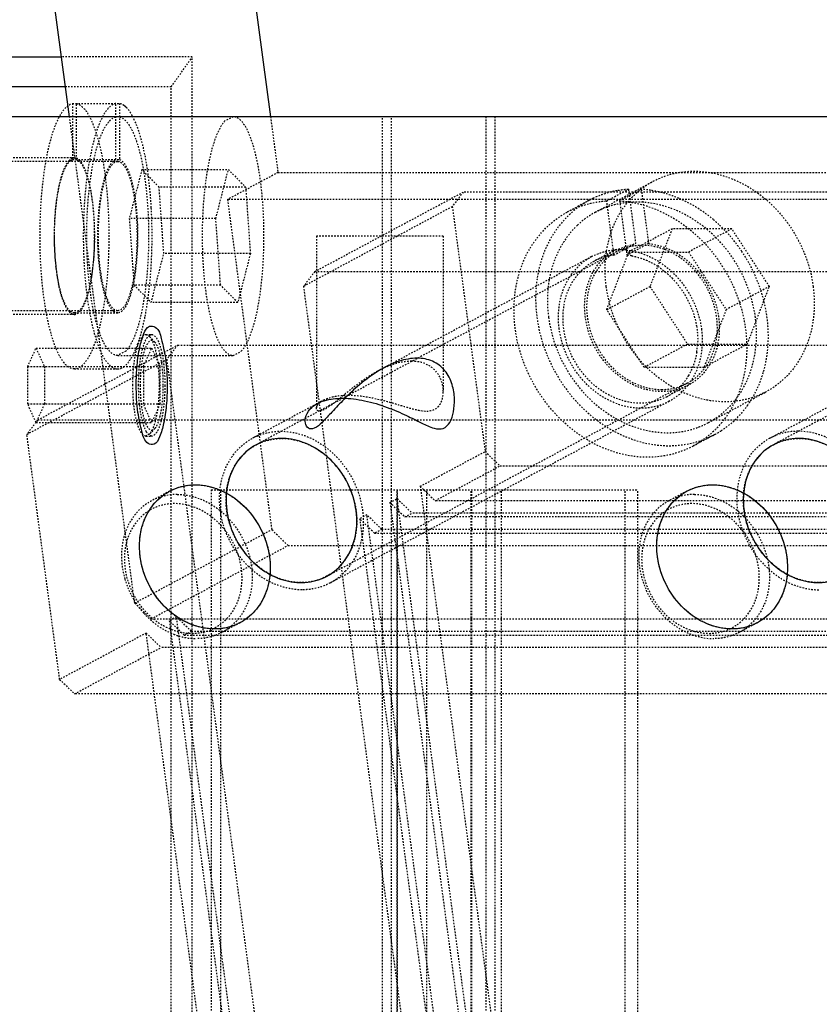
# Model space of a CAD drawing. Header units: millimetres. Extents: x -24622 to 2314, y -1603 to 2287.
# Tile 15 of 236: x -2947 to -2894, y 835 to 901. Entities that reach past the tile are written whole.
import ezdxf

# ---------------------------------------------------------------- set-up
doc = ezdxf.new("R2010")
doc.units = ezdxf.units.MM
doc.linetypes.add('HIDDEN', pattern=[0.2, 0.1, -0.1])
doc.layers.add('DEFAULT_2', color=8, linetype='HIDDEN')

msp = doc.modelspace()

# ---------------------------------------------------------------- linework, layer by layer
at = {"color": 7, "linetype": 'Continuous'}
for p, q in [((-2943.996, 894.337), (-2945.068, 902.336)), ((-2931.609, 902.336), (-2930.537, 894.337)), ((-2986.484, 898.337), (-2944.532, 898.337)), ((-2944.264, 896.337), (-2959.404, 896.337)), ((-2860.808, 894.337), (-3108.484, 894.337))]:
    msp.add_line(p, q, dxfattribs=at)
for points, start_tangent, end_tangent in [([(-2939.526, 876.337), (-2939.464, 877.7), (-2939.288, 878.889), (-2939.01, 879.798), (-2938.649, 880.29), (-2938.249, 880.226), (-2937.848, 879.473), (-2937.57, 878.162), (-2937.456, 876.337)], (0, 1), (0, -1)), ([(-2920.715, 878.153), (-2921.912, 877.95), (-2923.264, 877.321), (-2924.567, 876.379), (-2925.606, 875.411), (-2926.421, 874.545), (-2927.085, 873.85), (-2927.618, 873.456), (-2928.001, 873.464), (-2928.2, 873.802), (-2928.152, 874.307), (-2927.774, 874.855), (-2926.936, 875.308), (-2925.715, 875.473)], (-0.999961, 0.008871), (0.999869, 0.016174)), ([(-2925.715, 875.473), (-2924.238, 875.306), (-2922.712, 874.856), (-2921.433, 874.311), (-2920.404, 873.807), (-2919.584, 873.467), (-2918.967, 873.454), (-2918.536, 873.852), (-2918.287, 874.556), (-2918.216, 875.425), (-2918.37, 876.381), (-2918.856, 877.317), (-2919.683, 877.949), (-2920.715, 878.153)], (0.999834, -0.018214), (-0.999955, -0.009524)), ([(-2937.456, 876.337), (-2937.517, 874.974), (-2937.694, 873.785), (-2937.972, 872.877), (-2938.332, 872.384), (-2938.733, 872.448), (-2939.133, 873.201), (-2939.412, 874.512), (-2939.526, 876.337)], (0, -1), (0, 1)), ([(-2924.805, 867.946), (-2925.203, 869.404), (-2925.992, 870.759), (-2927.039, 871.798), (-2928.405, 872.537), (-2929.858, 872.775), (-2931.307, 872.448), (-2932.61, 871.418), (-2933.36, 869.888), (-2933.466, 867.946)], (-0.132788, 0.991144), (0.132788, -0.991144)), ([(-2890.164, 867.946), (-2890.562, 869.404), (-2891.351, 870.759), (-2892.398, 871.798), (-2893.764, 872.537), (-2895.217, 872.775), (-2896.666, 872.448), (-2897.969, 871.418), (-2898.719, 869.888), (-2898.824, 867.946)], (-0.132788, 0.991144), (0.132788, -0.991144)), ([(-2939.261, 864.84), (-2939.254, 866.298), (-2938.828, 867.653), (-2938.059, 868.692), (-2936.891, 869.431), (-2935.503, 869.669), (-2933.966, 869.342), (-2932.387, 868.313), (-2931.226, 866.782), (-2930.601, 864.84)], (-0.132788, 0.991144), (0.132788, -0.991144)), ([(-2904.62, 864.84), (-2904.613, 866.298), (-2904.187, 867.653), (-2903.418, 868.692), (-2902.25, 869.431), (-2900.862, 869.669), (-2899.325, 869.342), (-2897.746, 868.313), (-2896.585, 866.782), (-2895.96, 864.84)], (-0.132788, 0.991144), (0.132788, -0.991144)), ([(-2933.466, 867.946), (-2933.068, 866.488), (-2932.278, 865.133), (-2931.231, 864.094), (-2929.866, 863.355), (-2928.413, 863.117), (-2926.964, 863.444), (-2925.661, 864.474), (-2924.91, 866.004), (-2924.805, 867.946)], (0.132788, -0.991144), (-0.132788, 0.991144)), ([(-2898.824, 867.946), (-2898.427, 866.488), (-2897.637, 865.133), (-2896.59, 864.094), (-2895.225, 863.355), (-2893.772, 863.117), (-2892.323, 863.444), (-2891.02, 864.474), (-2890.269, 866.004), (-2890.164, 867.946)], (0.132788, -0.991144), (-0.132788, 0.991144)), ([(-2930.601, 864.84), (-2930.608, 863.382), (-2931.034, 862.027), (-2931.803, 860.988), (-2932.971, 860.25), (-2934.359, 860.011), (-2935.896, 860.338), (-2937.475, 861.368), (-2938.636, 862.899), (-2939.261, 864.84)], (0.132788, -0.991144), (-0.132788, 0.991144)), ([(-2895.96, 864.84), (-2895.966, 863.382), (-2896.393, 862.027), (-2897.162, 860.988), (-2898.33, 860.25), (-2899.718, 860.011), (-2901.255, 860.338), (-2902.834, 861.368), (-2903.995, 862.899), (-2904.62, 864.84)], (0.132788, -0.991144), (-0.132788, 0.991144))]:
    msp.add_spline(points, degree=3, dxfattribs=dict(at, start_tangent=start_tangent, end_tangent=end_tangent))
at = {"layer": 'DEFAULT_2', "color": 8, "linetype": 'HIDDEN'}
for p, q in [((-2935.773, 898.337), (-2944.532, 898.337)), ((-2937.187, 896.337), (-2935.773, 898.337)), ((-2935.773, 756.337), (-2935.773, 898.337)), ((-2937.187, 896.337), (-2944.264, 896.337)), ((-2937.187, 756.337), (-2937.187, 896.337)), ((-2943.797, 895.223), (-2940.64, 895.223)), ((-2943.797, 895.223), (-2943.797, 891.463)), ((-2943.538, 891.463), (-2943.538, 895.223)), ((-2940.899, 891.463), (-2940.899, 895.223)), ((-2940.64, 895.223), (-2940.64, 891.463)), ((-2939.63, 861.747), (-2943.996, 894.337)), ((-2940.769, 894.337), (-2940.899, 894.321)), ((-2940.64, 894.321), (-2940.769, 894.337)), ((-2933.041, 894.337), (-2933.588, 894.054)), ((-2930.537, 894.337), (-2930.036, 890.596)), ((-2923.043, 736.337), (-2923.043, 894.337)), ((-2922.443, 736.337), (-2922.443, 894.337)), ((-2916.114, 894.337), (-2916.114, 736.337)), ((-2915.514, 894.337), (-2915.514, 736.337)), ((-2940.769, 891.337), (-2971.679, 891.337)), ((-2943.667, 891.587), (-2967.815, 891.587)), ((-2943.797, 891.563), (-2943.667, 891.587)), ((-2943.797, 891.463), (-2940.64, 891.463)), ((-2943.667, 891.587), (-2943.538, 891.563)), ((-2939.153, 890.792), (-2939.994, 887.51)), ((-2939.153, 890.792), (-2933.357, 890.792)), ((-2937.997, 889.619), (-2939.153, 890.792)), ((-2934.198, 887.51), (-2933.357, 890.792)), ((-2933.357, 890.792), (-2932.201, 889.619)), ((-2930.036, 890.596), (-2933.417, 888.785)), ((-2930.036, 890.596), (-2865.084, 890.596)), ((-2908.766, 887.938), (-2904.902, 890.009)), ((-2932.201, 889.619), (-2937.997, 889.619)), ((-2937.681, 885.164), (-2937.997, 889.619)), ((-2932.201, 889.619), (-2931.886, 885.164)), ((-2908.019, 888.694), (-2906.57, 889.47)), ((-2905.704, 889.47), (-2907.153, 888.694)), ((-2906.57, 889.47), (-2906.084, 885.838)), ((-2905.704, 889.47), (-2905.218, 885.838)), ((-2868.465, 888.785), (-2933.417, 888.785)), ((-2933.417, 888.785), (-2930.454, 866.665)), ((-2927.574, 883.955), (-2917.625, 889.287)), ((-2917.625, 889.287), (-2918.361, 888.321)), ((-2863.065, 889.287), (-2917.625, 889.287)), ((-2909.191, 888.732), (-2910.64, 887.955)), ((-2907.532, 885.062), (-2908.019, 888.694)), ((-2907.153, 888.694), (-2906.666, 885.062)), ((-2928.31, 882.989), (-2918.361, 888.321)), ((-2918.361, 888.321), (-2916.161, 871.9)), ((-2934.198, 887.51), (-2939.994, 887.51)), ((-2939.994, 887.51), (-2939.679, 883.055)), ((-2933.883, 883.055), (-2934.198, 887.51)), ((-2903.641, 886.821), (-2906.539, 885.268)), ((-2903.641, 886.821), (-2905.124, 882.958)), ((-2899.641, 886.821), (-2903.641, 886.821)), ((-2899.641, 886.821), (-2902.539, 885.268)), ((-2897.124, 882.958), (-2899.641, 886.821)), ((-2927.465, 886.336), (-2927.465, 874.782)), ((-2918.966, 886.336), (-2927.463, 886.336)), ((-2918.965, 886.336), (-2918.965, 875.93)), ((-2907.42, 885.426), (-2908.869, 884.65)), ((-2907.532, 885.062), (-2906.084, 885.838)), ((-2907.422, 885.425), (-2906.084, 885.838)), ((-2905.218, 885.838), (-2906.666, 885.062)), ((-2938.522, 881.882), (-2937.681, 885.164)), ((-2931.886, 885.164), (-2937.681, 885.164)), ((-2931.886, 885.164), (-2932.727, 881.882)), ((-2907.349, 885.294), (-2931.497, 872.353)), ((-2909.034, 884.958), (-2923.374, 877.273)), ((-2908.021, 881.405), (-2906.539, 885.268)), ((-2906.539, 885.268), (-2902.539, 885.268)), ((-2902.539, 885.268), (-2900.021, 881.405)), ((-2872.708, 885.294), (-2896.856, 872.353)), ((-2927.574, 883.955), (-2928.31, 882.989)), ((-2927.574, 883.955), (-2873.014, 883.955)), ((-2933.883, 883.055), (-2939.679, 883.055)), ((-2939.679, 883.055), (-2938.522, 881.882)), ((-2932.727, 881.882), (-2933.883, 883.055)), ((-2914.593, 780.601), (-2928.31, 882.989)), ((-2908.021, 881.405), (-2905.124, 882.958)), ((-2905.124, 882.958), (-2902.606, 879.094)), ((-2897.124, 882.958), (-2900.021, 881.405)), ((-2898.606, 879.094), (-2897.124, 882.958)), ((-2932.727, 881.882), (-2938.522, 881.882)), ((-2940.769, 881.337), (-2971.679, 881.337)), ((-2943.667, 881.087), (-2967.815, 881.087)), ((-2943.667, 881.187), (-2940.769, 881.187)), ((-2905.504, 877.541), (-2908.021, 881.405)), ((-2900.021, 881.405), (-2901.504, 877.541)), ((-2938.877, 879.737), (-2938.491, 879.737)), ((-2938.877, 879.737), (-2938.641, 879.613)), ((-2938.283, 879.227), (-2938.641, 879.613)), ((-2946.798, 877.587), (-2946.238, 878.837)), ((-2946.238, 878.837), (-2938.491, 878.837)), ((-2946.238, 878.837), (-2945.677, 877.587)), ((-2946.12, 874.016), (-2936.75, 879.038)), ((-2939.051, 877.587), (-2938.491, 878.837)), ((-2938.491, 878.837), (-2937.93, 877.587)), ((-2936.75, 879.038), (-2937.487, 878.072)), ((-2936.75, 879.038), (-2882.191, 879.038)), ((-2902.606, 879.094), (-2905.504, 877.541)), ((-2902.606, 879.094), (-2898.606, 879.094)), ((-2898.606, 879.094), (-2901.504, 877.541)), ((-2940.224, 878.62), (-2940.771, 878.337)), ((-2940.769, 878.337), (-2933.042, 878.337)), ((-2933.043, 878.337), (-2932.496, 878.62)), ((-2946.856, 873.051), (-2937.487, 878.072)), ((-2946.798, 877.587), (-2937.93, 877.587)), ((-2946.798, 875.087), (-2946.798, 877.587)), ((-2945.677, 877.587), (-2945.677, 875.087)), ((-2939.051, 877.587), (-2939.051, 875.087)), ((-2937.93, 875.087), (-2937.93, 877.587)), ((-2937.487, 878.072), (-2923.769, 775.684)), ((-2901.504, 877.541), (-2905.504, 877.541)), ((-2943.667, 877.437), (-2940.769, 877.437)), ((-2902.625, 876.48), (-2926.774, 863.539)), ((-2902.555, 876.348), (-2904.004, 875.571)), ((-2901.208, 873.836), (-2897.345, 875.906)), ((-2946.798, 875.087), (-2937.93, 875.087)), ((-2946.238, 873.837), (-2946.798, 875.087)), ((-2945.677, 875.087), (-2946.238, 873.837)), ((-2938.491, 873.837), (-2939.051, 875.087)), ((-2937.93, 875.087), (-2938.491, 873.837)), ((-2926.936, 875.365), (-2931.733, 872.794)), ((-2903.838, 875.263), (-2926.537, 863.098)), ((-2897.092, 872.794), (-2892.295, 875.365)), ((-2946.12, 874.016), (-2946.856, 873.051)), ((-2946.238, 873.837), (-2938.491, 873.837)), ((-2946.12, 874.016), (-2891.56, 874.016)), ((-2944.656, 856.63), (-2946.856, 873.051)), ((-2938.641, 873.061), (-2938.877, 872.937)), ((-2938.877, 872.937), (-2938.491, 872.937)), ((-2938.283, 873.447), (-2938.641, 873.061)), ((-2900.783, 873.042), (-2902.232, 872.266)), ((-2920.508, 869.571), (-2916.161, 871.9)), ((-2916.161, 871.9), (-2915.166, 870.934)), ((-2919.513, 868.605), (-2915.166, 870.934)), ((-2915.166, 870.934), (-2860.606, 870.934)), ((-2920.508, 869.571), (-2919.513, 868.605)), ((-2920.508, 869.571), (-2911.191, 800.024)), ((-2937.293, 869.247), (-2938.5, 868.6)), ((-2934.503, 869.337), (-2905.933, 869.337)), ((-2934.503, 869.337), (-2934.503, 755.337)), ((-2933.866, 736.337), (-2933.866, 869.337)), ((-2922.058, 736.337), (-2922.058, 869.337)), ((-2922.043, 869.337), (-2922.043, 736.337)), ((-2920.058, 736.337), (-2920.058, 869.337)), ((-2917.094, 736.337), (-2917.094, 869.337)), ((-2917.058, 736.337), (-2917.058, 869.337)), ((-2915.058, 736.337), (-2915.058, 869.337)), ((-2906.79, 755.337), (-2906.79, 869.337)), ((-2905.933, 736.337), (-2905.933, 869.337)), ((-2902.652, 869.247), (-2903.859, 868.6)), ((-2922.537, 868.484), (-2922.054, 868.743)), ((-2922.537, 868.484), (-2921.541, 867.518)), ((-2922.537, 868.484), (-2913.219, 798.937)), ((-2922.054, 868.743), (-2921.058, 867.777)), ((-2912.736, 799.196), (-2922.054, 868.743)), ((-2864.953, 868.605), (-2919.513, 868.605)), ((-2924.082, 867.656), (-2924.565, 867.397)), ((-2923.087, 866.69), (-2924.082, 867.656)), ((-2914.765, 798.109), (-2924.082, 867.656)), ((-2921.541, 867.518), (-2921.058, 867.777)), ((-2866.499, 867.777), (-2921.058, 867.777)), ((-2923.57, 866.431), (-2924.565, 867.397)), ((-2924.565, 867.397), (-2915.248, 797.85)), ((-2866.982, 867.518), (-2921.541, 867.518)), ((-2939.63, 861.747), (-2930.454, 866.665)), ((-2929.359, 865.603), (-2930.454, 866.665)), ((-2923.087, 866.69), (-2923.57, 866.431)), ((-2923.57, 866.431), (-2869.01, 866.431)), ((-2923.087, 866.69), (-2868.527, 866.69)), ((-2938.535, 860.685), (-2929.359, 865.603)), ((-2929.359, 865.603), (-2866.312, 865.603)), ((-2939.63, 861.747), (-2938.535, 860.685)), ((-2938.535, 860.685), (-2875.488, 860.685)), ((-2936.832, 860.823), (-2937.315, 860.564)), ((-2936.32, 859.598), (-2937.315, 860.564)), ((-2937.315, 860.564), (-2927.998, 791.017)), ((-2935.837, 859.857), (-2936.832, 860.823)), ((-2927.515, 791.276), (-2936.832, 860.823)), ((-2932.569, 860.433), (-2933.777, 859.786)), ((-2897.928, 860.433), (-2899.136, 859.786)), ((-2938.861, 859.736), (-2944.656, 856.63)), ((-2938.861, 859.736), (-2937.865, 858.77)), ((-2929.543, 790.189), (-2938.861, 859.736)), ((-2935.837, 859.857), (-2936.32, 859.598)), ((-2935.837, 859.857), (-2881.277, 859.857)), ((-2936.32, 859.598), (-2881.76, 859.598)), ((-2943.661, 855.664), (-2937.865, 858.77)), ((-2883.306, 858.77), (-2937.865, 858.77)), ((-2944.656, 856.63), (-2943.661, 855.664)), ((-2889.101, 855.664), (-2943.661, 855.664))]:
    msp.add_line(p, q, dxfattribs=at)
for centre, radius, start, end in [((-2941.041, 894.129), 1.182, 49.31776, 53.53134), ((-2941.192, 893.954), 1.413, 44.69096, 49.29603), ((-2906.155, 882.894), 6.589, 93.61598, 100.27616), ((-2906.154, 882.292), 7.192, 81.31791, 86.4119), ((-2906.262, 883.266), 6.201, 118.15036, 119.56286), ((-2906.271, 883.283), 6.182, 115.36047, 118.15077), ((-2906.02, 882.393), 6.222, 86.0091, 93.9909), ((-2906.077, 882.935), 5.68, 118.22887, 133.40592), ((-2907.207, 879.912), 9.836, 47.01406, 49.87352), ((-2907.149, 881.232), 4.191, 89.98344, 95.87301), ((-2907.149, 881.097), 4.327, 86.48372, 89.99167), ((-2907.154, 881.003), 4.42, 84.26117, 86.48821), ((-2907.144, 881.417), 3.664, 105.85193, 118.12659), ((-2907.121, 881.338), 3.747, 96.29827, 105.8506), ((-2907.118, 880.865), 4.221, 79.47671, 83.85782), ((-2907.8, 879.382), 10.635, 18.34207, 33.89301), ((-2907.419, 879.971), 5.17, 56.99667, 63.05363), ((-2906.997, 879.358), 5.07, 350.94055, 356.85049), ((-2905.72, 878.771), 3.631, 298.2464, 311.33775), ((-2904.177, 878.963), 6.856, 324.40867, 327.54583), ((-2903.858, 878.778), 5.608, 290.85618, 298.17128), ((-2929.926, 869.422), 3.826, 113.22177, 118.14707), ((-2903.725, 878.536), 6.232, 296.9151, 298.20498), ((-2903.714, 878.516), 6.209, 298.20391, 302.69197), ((-2928.548, 866.692), 4.129, 317.02056, 324.93113), ((-2928.388, 866.54), 3.908, 298.21932, 313.29645), ((-2928.438, 866.594), 3.981, 313.29257, 316.97876), ((-2934.57, 865.032), 5.961, 196.32706, 210.86387), ((-2934.608, 865.009), 5.917, 210.85228, 213.07902), ((-2934.636, 864.99), 5.882, 213.07746, 221.91881), ((-2934.814, 864.828), 5.642, 221.89458, 230.17833), ((-2935.383, 863.887), 4.535, 248.95731, 253.4808)]:
    msp.add_arc(centre, radius, start, end, dxfattribs=at)
for points, start_tangent, end_tangent in [([(-2943.667, 877.437), (-2944.534, 878.091), (-2944.927, 878.885), (-2945.273, 879.956), (-2945.56, 881.263), (-2945.776, 882.759), (-2945.97, 886.087), (-2945.825, 889.452), (-2945.363, 892.359), (-2945.033, 893.504), (-2944.652, 894.382), (-2944.235, 894.962), (-2943.797, 895.223)], (-1, 0), (0.977174, 0.212443)), ([(-2943.538, 895.223), (-2943.1, 894.962), (-2942.682, 894.382), (-2942.301, 893.504), (-2941.971, 892.359), (-2941.509, 889.452), (-2941.365, 886.087), (-2941.558, 882.759), (-2941.775, 881.263), (-2942.061, 879.956), (-2942.408, 878.885), (-2942.801, 878.091), (-2943.667, 877.437)], (0.977174, -0.212443), (-1, 0)), ([(-2940.899, 895.223), (-2941.337, 894.962), (-2941.755, 894.382), (-2942.135, 893.504), (-2942.465, 892.359), (-2942.927, 889.452), (-2943.072, 886.087), (-2942.879, 882.759), (-2942.662, 881.263), (-2942.375, 879.956), (-2942.029, 878.885), (-2941.636, 878.091), (-2940.769, 877.437)], (-0.977174, -0.212443), (1, -0.000001)), ([(-2940.338, 895.079), (-2940.413, 895.13), (-2940.64, 895.223)], (-0.804768, 0.59359), (-0.977174, 0.212443)), ([(-2939.793, 894.399), (-2939.889, 894.562), (-2940.187, 894.948)], (-0.484132, 0.874995), (-0.704211, 0.70999)), ([(-2940.771, 878.337), (-2941.499, 878.85), (-2941.833, 879.474), (-2942.134, 880.319), (-2942.39, 881.358), (-2942.594, 882.556), (-2942.822, 885.276), (-2942.787, 888.132), (-2942.495, 890.758), (-2941.983, 892.82), (-2941.663, 893.553), (-2941.315, 894.054)], (-1, 0.000767), (0.68757, 0.726118)), ([(-2941.315, 894.054), (-2941.213, 894.152), (-2940.899, 894.321)], (0.68757, 0.726118), (0.971955, 0.235169)), ([(-2940.64, 894.321), (-2940.281, 894.111), (-2939.936, 893.661), (-2939.618, 892.985), (-2939.335, 892.105), (-2938.908, 889.843), (-2938.71, 887.153), (-2938.763, 884.363), (-2939.062, 881.814), (-2939.569, 879.818), (-2939.883, 879.108), (-2940.224, 878.62)], (0.971955, -0.235169), (-0.68757, -0.726118)), ([(-2938.95, 891.797), (-2939.332, 893.291), (-2939.793, 894.399)], (-0.197231, 0.980357), (-0.484132, 0.874995)), ([(-2933.588, 894.054), (-2933.936, 893.553), (-2934.255, 892.82), (-2934.768, 890.758), (-2935.06, 888.131), (-2935.094, 885.276), (-2934.867, 882.556), (-2934.662, 881.357), (-2934.406, 880.319), (-2934.106, 879.474), (-2933.771, 878.85), (-2933.043, 878.337)], (-0.68757, -0.726118), (1, -0.000583)), ([(-2932.496, 878.62), (-2932.148, 879.121), (-2931.829, 879.854), (-2931.316, 881.916), (-2931.024, 884.543), (-2930.99, 887.398), (-2931.217, 890.118), (-2931.422, 891.317), (-2931.678, 892.355), (-2931.978, 893.2), (-2932.313, 893.824), (-2933.041, 894.337)], (0.68757, 0.726118), (-1, 0.000583)), ([(-2944.037, 891.389), (-2944.434, 890.672), (-2944.751, 889.504), (-2944.955, 888.008), (-2945.026, 886.337)], (-0.675686, -0.73719), (0, -1)), ([(-2943.953, 881.307), (-2944.374, 881.97), (-2944.712, 883.139), (-2944.929, 884.68), (-2945, 886.413), (-2944.916, 888.137), (-2944.687, 889.652), (-2944.34, 890.782), (-2944.134, 891.16), (-2943.914, 891.397)], (-0.762016, 0.647558), (0.806729, 0.590921)), ([(-2943.797, 891.563), (-2943.857, 891.535), (-2944.037, 891.389)], (-0.937968, -0.346722), (-0.675686, -0.73719)), ([(-2943.914, 891.397), (-2943.797, 891.463)], (0.806729, 0.590921), (0.935744, 0.352679)), ([(-2942.308, 886.337), (-2942.4, 888.23), (-2942.662, 889.868), (-2943.059, 891.031), (-2943.292, 891.383), (-2943.538, 891.563)], (0, 1), (-0.937968, 0.346722)), ([(-2943.538, 891.463), (-2943.42, 891.397)], (0.935744, -0.352679), (0.806752, -0.59089)), ([(-2943.42, 891.397), (-2943.333, 891.322), (-2943.082, 890.964)], (0.806752, -0.59089), (0.46835, -0.883543)), ([(-2941.452, 881.913), (-2941.761, 882.897), (-2941.981, 884.194), (-2942.082, 887.235), (-2941.953, 888.703), (-2941.717, 889.958), (-2941.396, 890.884), (-2941.017, 891.397)], (-0.398502, 0.917168), (0.806916, 0.590666)), ([(-2942.018, 885.019), (-2942.04, 887.294), (-2941.95, 888.385), (-2941.798, 889.369), (-2941.593, 890.195), (-2941.344, 890.818), (-2940.77, 891.337)], (-0.070567, 0.997507), (0.999999, 0.001353)), ([(-2941.017, 891.397), (-2940.899, 891.463)], (0.806916, 0.590666), (0.935744, 0.352679)), ([(-2940.77, 891.337), (-2940.356, 891.074), (-2940.162, 890.752), (-2939.985, 890.312), (-2939.696, 889.131), (-2939.521, 887.655)], (0.999999, 0.001353), (0.070567, -0.997507)), ([(-2940.64, 891.463), (-2940.392, 891.276), (-2940.156, 890.91), (-2939.761, 889.704), (-2939.509, 888.015), (-2939.438, 886.087), (-2939.557, 884.194), (-2939.85, 882.608), (-2940.049, 882.004), (-2940.274, 881.556), (-2940.769, 881.187)], (0.935744, -0.352679), (-1, 0)), ([(-2938.519, 888.243), (-2938.588, 889.196), (-2938.95, 891.797)], (-0.056652, 0.998394), (-0.197231, 0.980357)), ([(-2943.082, 890.964), (-2942.644, 889.636), (-2942.384, 887.732), (-2942.349, 885.585), (-2942.543, 883.569)], (0.46835, -0.883543), (-0.162658, -0.986683)), ([(-2904.9, 890.01), (-2903.33, 890.571), (-2901.623, 890.662), (-2898.225, 889.443), (-2895.531, 886.649), (-2894.195, 882.958)], (0.881526, 0.472135), (0.132788, -0.991144)), ([(-2908.052, 882.958), (-2907.501, 887.159), (-2906.418, 888.825), (-2904.9, 890.01)], (-0.132788, 0.991144), (0.881526, 0.472135)), ([(-2907.33, 889.378), (-2908.919, 888.869)], (-0.983925, -0.178585), (-0.90364, -0.428294)), ([(-2903.195, 888.869), (-2903.658, 889.048), (-2905.069, 889.402)], (-0.921823, 0.387611), (-0.988605, 0.150533)), ([(-2910.637, 887.957), (-2908.706, 888.614), (-2908.019, 888.694)], (0.881704, 0.471804), (0.998003, 0.063165)), ([(-2907.153, 888.694), (-2904.578, 888.065), (-2902.206, 886.562), (-2900.299, 884.351), (-2899.067, 881.674), (-2898.643, 878.825), (-2899.075, 876.118), (-2900.316, 873.849), (-2902.229, 872.268)], (0.998069, -0.062116), (-0.88126, -0.472632)), ([(-2900.868, 887.433), (-2901.418, 887.863), (-2903.195, 888.869)], (-0.7647, 0.644387), (-0.921823, 0.387611)), ([(-2938.935, 880.957), (-2938.52, 884.424), (-2938.519, 888.243)], (0.192672, 0.981263), (-0.056652, 0.998394)), ([(-2909.322, 888.66), (-2911.449, 886.693), (-2912.617, 883.863), (-2912.651, 880.592), (-2911.546, 877.364), (-2909.466, 874.659), (-2906.721, 872.881), (-2903.718, 872.291), (-2900.904, 872.98)], (-0.869817, -0.493374), (0.891677, 0.452673)), ([(-2906.454, 888.599), (-2907.059, 888.525), (-2908.763, 887.94)], (-0.997524, -0.070331), (-0.881654, -0.471897)), ([(-2898.059, 880.887), (-2898.927, 883.732), (-2900.646, 886.177), (-2902.975, 887.88), (-2905.587, 888.599)], (-0.132788, 0.991144), (-0.997614, 0.069034)), ([(-2939.521, 887.655), (-2939.499, 885.381), (-2939.589, 884.289), (-2939.741, 883.305), (-2939.946, 882.479), (-2940.195, 881.857), (-2940.769, 881.337)], (0.070567, -0.997507), (-0.999999, -0.001353)), ([(-2902.229, 872.268), (-2905.06, 871.518), (-2908.101, 872.076), (-2910.889, 873.859), (-2912.998, 876.594), (-2914.107, 879.864), (-2914.048, 883.173), (-2912.829, 886.014), (-2910.637, 887.957)], (-0.88126, -0.472632), (0.881704, 0.471804)), ([(-2909.98, 887.062), (-2911.649, 884.338), (-2911.915, 880.887)], (-0.726554, -0.687109), (0.132788, -0.991144)), ([(-2898.972, 885.312), (-2899.318, 885.796), (-2900.501, 887.107)], (-0.557948, 0.829876), (-0.731596, 0.681738)), ([(-2945.026, 886.337), (-2944.955, 884.659), (-2944.748, 883.156), (-2944.428, 881.988), (-2944.029, 881.276)], (0, -1), (0.683773, -0.729695)), ([(-2943.667, 881.087), (-2943.147, 881.487), (-2942.912, 881.972), (-2942.706, 882.625), (-2942.537, 883.42), (-2942.412, 884.328), (-2942.308, 886.337)], (1, 0), (0, 1)), ([(-2902.552, 876.349), (-2904.19, 875.915), (-2905.949, 876.237), (-2907.562, 877.268), (-2908.783, 878.849), (-2909.426, 880.741), (-2909.393, 882.654), (-2908.69, 884.299), (-2907.422, 885.425)], (-0.881249, -0.472652), (0.881449, 0.47228)), ([(-2909.033, 884.959), (-2907.578, 885.401)], (0.881627, 0.471946), (0.994714, 0.10268)), ([(-2905.634, 885.717), (-2906.084, 885.69), (-2907.346, 885.296)], (-1, 0), (-0.881774, -0.471671)), ([(-2906.712, 885.401), (-2904.955, 884.869), (-2903.398, 883.692), (-2901.673, 880.111)], (0.994993, -0.099944), (0.132788, -0.991144)), ([(-2902.628, 876.478), (-2901.533, 877.389), (-2900.834, 878.7), (-2900.61, 880.262), (-2900.888, 881.895), (-2902.767, 884.642), (-2904.153, 885.44), (-2905.634, 885.717)], (0.881774, 0.471671), (-1, 0)), ([(-2905.218, 885.838), (-2903.756, 885.419), (-2902.424, 884.517), (-2900.694, 881.691), (-2900.479, 880.068), (-2900.743, 878.532), (-2901.46, 877.247), (-2902.552, 876.349)], (0.994299, -0.106626), (-0.881249, -0.472652)), ([(-2940.769, 881.337), (-2941.183, 881.6), (-2941.377, 881.922), (-2941.554, 882.362), (-2941.843, 883.543), (-2942.018, 885.019)], (-0.999999, -0.001353), (-0.070567, 0.997507)), ([(-2911.199, 880.111), (-2910.821, 882.999), (-2910.076, 884.144), (-2909.033, 884.959)], (-0.132788, 0.991144), (0.881627, 0.471946)), ([(-2907.346, 885.296), (-2908.441, 884.385), (-2909.141, 883.074), (-2909.365, 881.512), (-2909.087, 879.879), (-2907.208, 877.132), (-2905.822, 876.334), (-2904.34, 876.057)], (-0.881774, -0.471671), (1, 0)), ([(-2906.347, 885.015), (-2906.025, 884.943), (-2905.076, 884.58)], (0.983243, -0.182297), (0.891716, -0.452595)), ([(-2904.001, 875.573), (-2905.639, 875.138), (-2907.398, 875.461), (-2909.011, 876.491), (-2910.232, 878.073), (-2910.875, 879.964), (-2910.842, 881.878), (-2910.138, 883.523), (-2908.871, 884.648)], (-0.881251, -0.472649), (0.881472, 0.472237)), ([(-2904.603, 884.307), (-2903.655, 883.53)], (0.838942, -0.544221), (0.700671, -0.713484)), ([(-2942.543, 883.569), (-2942.904, 882.115), (-2943.132, 881.62), (-2943.381, 881.307)], (-0.162658, -0.986683), (-0.762072, -0.647493)), ([(-2903.655, 883.53), (-2902.007, 880.316)], (0.700671, -0.713484), (0.168575, -0.985689)), ([(-2897.347, 875.905), (-2898.917, 875.344), (-2900.624, 875.253), (-2904.022, 876.472), (-2906.716, 879.266), (-2908.052, 882.958)], (-0.881526, -0.472135), (-0.132788, 0.991144)), ([(-2894.195, 882.958), (-2894.746, 878.756), (-2895.829, 877.09), (-2897.347, 875.905)], (0.132788, -0.991144), (-0.881526, -0.472135)), ([(-2897.509, 877.273), (-2897.2, 879.952), (-2897.705, 882.728)], (0.270863, 0.962618), (-0.31384, 0.949476)), ([(-2941.055, 881.307), (-2941.159, 881.412), (-2941.452, 881.913)], (-0.762056, 0.647511), (-0.398502, 0.917168)), ([(-2944.029, 881.276), (-2943.94, 881.194), (-2943.667, 881.087)], (0.683773, -0.729695), (1, 0)), ([(-2943.667, 881.187), (-2943.739, 881.195), (-2943.953, 881.307)], (-1, -0.000001), (-0.762016, 0.647558)), ([(-2943.381, 881.307), (-2943.452, 881.255), (-2943.667, 881.187)], (-0.762072, -0.647493), (-1, -0.000001)), ([(-2940.769, 881.187), (-2940.841, 881.195), (-2941.055, 881.307)], (-1, 0), (-0.762056, 0.647511)), ([(-2939.098, 880.214), (-2939.055, 880.393), (-2938.935, 880.957)], (0.238273, 0.971198), (0.192672, 0.981263)), ([(-2911.915, 880.887), (-2910.69, 877.378), (-2908.222, 874.635), (-2905.049, 873.255), (-2903.412, 873.183), (-2901.862, 873.538)], (0.132788, -0.991144), (0.934514, 0.355927)), ([(-2901.211, 873.835), (-2899.693, 875.019), (-2898.61, 876.685), (-2898.059, 880.887)], (0.881527, 0.472133), (-0.132788, 0.991144)), ([(-2939.438, 879.074), (-2939.348, 879.335), (-2939.098, 880.214)], (0.343166, 0.939275), (0.238273, 0.971198)), ([(-2903.836, 875.264), (-2904.915, 874.877), (-2906.089, 874.813), (-2908.426, 875.65), (-2910.28, 877.572), (-2911.199, 880.111)], (-0.881234, -0.472679), (-0.132788, 0.991144)), ([(-2901.673, 880.111), (-2902.051, 877.224), (-2902.794, 876.079), (-2903.836, 875.264)], (0.132788, -0.991144), (-0.881234, -0.472679)), ([(-2902.007, 880.316), (-2901.935, 879.08)], (0.168575, -0.985689), (-0.055494, -0.998459)), ([(-2939.757, 876.337), (-2939.69, 877.638), (-2939.499, 878.741), (-2939.366, 879.164), (-2939.214, 879.478), (-2938.877, 879.737)], (0, 1), (1, 0)), ([(-2939.114, 878.737), (-2939.05, 878.962), (-2938.828, 879.477)], (0.249866, 0.96828), (0.529005, 0.848619)), ([(-2938.828, 879.477), (-2938.775, 879.555), (-2938.609, 879.706)], (0.529005, 0.848619), (0.885855, 0.463962)), ([(-2938.641, 879.613), (-2938.383, 879.15), (-2938.177, 878.394), (-2938.043, 877.422), (-2937.997, 876.337)], (0.681847, -0.731494), (0, -1)), ([(-2938.609, 879.706), (-2938.491, 879.737)], (0.885855, 0.463962), (1, -0.000013)), ([(-2938.491, 879.737), (-2938.154, 879.478), (-2938.002, 879.164), (-2937.869, 878.741), (-2937.678, 877.638), (-2937.611, 876.337)], (1, -0.000013), (0, -1)), ([(-2939.691, 878.473), (-2939.626, 878.611), (-2939.438, 879.074)], (0.43887, 0.898551), (0.343166, 0.939275)), ([(-2938.282, 879.227), (-2938.458, 879.334), (-2938.548, 879.329), (-2938.636, 879.284), (-2938.886, 878.919), (-2939.089, 878.249), (-2939.221, 877.353), (-2939.267, 876.337)], (-0.680667, 0.732593), (0, -1)), ([(-2937.93, 878.412), (-2938.092, 878.911), (-2938.282, 879.227)], (-0.240691, 0.970602), (-0.680667, 0.732593)), ([(-2940.769, 877.437), (-2940.539, 877.482), (-2939.872, 878.14)], (1, -0.000001), (0.522234, 0.852802)), ([(-2939.872, 878.14), (-2939.826, 878.218), (-2939.691, 878.473)], (0.522234, 0.852802), (0.43887, 0.898551)), ([(-2939.3, 877.676), (-2939.263, 877.966), (-2939.114, 878.737)], (0.110151, 0.993915), (0.249866, 0.96828)), ([(-2937.714, 876.337), (-2937.729, 876.905), (-2937.93, 878.412)], (0, 1), (-0.240691, 0.970602)), ([(-2901.991, 878.56), (-2902.076, 878.144), (-2902.538, 877.001)], (-0.158073, -0.987427), (-0.504267, -0.863548)), ([(-2939.371, 876.337), (-2939.366, 876.679), (-2939.3, 877.676)], (0, 1), (0.110151, 0.993915)), ([(-2921.09, 877.952), (-2921.647, 877.903), (-2923.364, 877.279)], (-1, 0), (-0.881069, -0.472987)), ([(-2918.964, 875.913), (-2919.46, 877.277), (-2920.127, 877.764), (-2921.09, 877.952)], (0.002643, 0.999997), (-1, 0)), ([(-2923.364, 877.279), (-2924.85, 876.304), (-2925.506, 875.784), (-2925.814, 875.532), (-2926.108, 875.292), (-2926.646, 874.885), (-2927.086, 874.65), (-2927.251, 874.611), (-2927.37, 874.627), (-2927.441, 874.688), (-2927.465, 874.78)], (-0.881069, -0.472987), (-0.006803, 0.999977)), ([(-2902.538, 877.001), (-2902.707, 876.736), (-2903.322, 876.045)], (-0.504267, -0.863548), (-0.750795, -0.660536)), ([(-2898.391, 875.284), (-2898.121, 875.747), (-2897.509, 877.273)], (0.53673, 0.843754), (0.270863, 0.962618)), ([(-2938.877, 872.937), (-2939.214, 873.196), (-2939.366, 873.51), (-2939.499, 873.933), (-2939.69, 875.036), (-2939.757, 876.337)], (-1, 0), (0, 1)), ([(-2939.308, 875.072), (-2939.335, 875.379), (-2939.371, 876.337)], (-0.102994, 0.994682), (0, 1)), ([(-2939.267, 876.337), (-2939.247, 875.653), (-2939.221, 875.321), (-2939.186, 875.003), (-2939.028, 874.172), (-2938.807, 873.597), (-2938.68, 873.428), (-2938.548, 873.345), (-2938.414, 873.352), (-2938.282, 873.448)], (0, -1), (0.680668, 0.732592)), ([(-2937.997, 876.337), (-2938.043, 875.252), (-2938.177, 874.28), (-2938.383, 873.524), (-2938.641, 873.061)], (0, -1), (-0.681847, -0.731494)), ([(-2937.611, 876.337), (-2937.678, 875.036), (-2937.869, 873.933), (-2938.002, 873.51), (-2938.154, 873.196), (-2938.491, 872.937)], (0, -1), (-1, 0.000013)), ([(-2937.941, 874.217), (-2937.845, 874.671), (-2937.714, 876.337)], (0.250408, 0.96814), (0, 1)), ([(-2904.34, 876.057), (-2903.891, 876.084), (-2902.628, 876.478)], (1, 0), (0.881774, 0.471671)), ([(-2926.979, 875.342), (-2926.669, 875.479), (-2925.34, 875.674)], (0.877504, 0.479569), (1, 0)), ([(-2925.34, 875.674), (-2923.132, 875.364), (-2922.024, 875.055), (-2920.998, 874.756), (-2919.444, 874.789), (-2919.225, 875.003), (-2919.077, 875.277), (-2918.964, 875.913)], (1, 0), (0.002643, 0.999997)), ([(-2939.114, 873.938), (-2939.174, 874.192), (-2939.308, 875.072)], (-0.249649, 0.968336), (-0.102994, 0.994682)), ([(-2927.465, 874.78), (-2927.342, 875.057), (-2926.979, 875.342)], (-0.006803, 0.999977), (0.877504, 0.479569)), ([(-2900.361, 873.291), (-2899.867, 873.643), (-2898.601, 874.973)], (0.841558, 0.540167), (0.58211, 0.81311)), ([(-2938.282, 873.448), (-2938.099, 873.747), (-2937.941, 874.217)], (0.680668, 0.732592), (0.250408, 0.96814)), ([(-2938.843, 873.222), (-2938.917, 873.363), (-2939.114, 873.938)], (-0.509158, 0.860673), (-0.249649, 0.968336)), ([(-2938.491, 872.937), (-2938.581, 872.955), (-2938.843, 873.222)], (-1, 0.000013), (-0.509158, 0.860673)), ([(-2931.434, 872.938), (-2930.259, 873.238), (-2929.847, 873.259)], (0.919009, 0.394236), (1, 0)), ([(-2929.847, 873.259), (-2927.768, 872.761), (-2925.945, 871.362), (-2924.719, 869.323), (-2924.321, 867.026)], (1, 0), (-0.023667, -0.99972)), ([(-2895.206, 873.259), (-2895.701, 873.229), (-2897.09, 872.795)], (-1, 0), (-0.881753, -0.471712)), ([(-2890.528, 864.32), (-2889.68, 867.043), (-2890.409, 870.062), (-2892.477, 872.388), (-2895.206, 873.259)], (0.575108, 0.818078), (-1, 0)), ([(-2928.424, 862.633), (-2930.053, 862.938), (-2931.578, 863.816), (-2933.645, 866.837), (-2933.951, 868.633), (-2933.705, 870.351), (-2932.935, 871.794), (-2931.731, 872.795)], (-1, 0), (0.881749, 0.471719)), ([(-2928.488, 863.116), (-2929.97, 863.393), (-2931.356, 864.191), (-2933.235, 866.938), (-2933.513, 868.571), (-2933.289, 870.133), (-2932.59, 871.444), (-2931.495, 872.354)], (-1, 0), (0.881752, 0.471713)), ([(-2931.495, 872.354), (-2930.232, 872.749), (-2929.782, 872.776)], (0.881752, 0.471713), (1, 0)), ([(-2929.782, 872.776), (-2928.301, 872.499), (-2926.915, 871.701), (-2925.036, 868.954), (-2924.758, 867.321), (-2924.982, 865.759), (-2925.681, 864.448), (-2926.776, 863.538)], (1, 0), (-0.881752, -0.471713)), ([(-2897.09, 872.795), (-2898.294, 871.794), (-2899.064, 870.351), (-2899.31, 868.634), (-2899.004, 866.837), (-2896.937, 863.816), (-2895.412, 862.938), (-2893.783, 862.633)], (-0.881753, -0.471712), (1, 0)), ([(-2893.847, 863.116), (-2895.329, 863.393), (-2896.715, 864.191), (-2898.594, 866.938), (-2898.872, 868.571), (-2898.648, 870.133), (-2897.949, 871.444), (-2896.854, 872.354)], (-1, 0), (0.881752, 0.471713)), ([(-2896.854, 872.354), (-2895.591, 872.749), (-2895.141, 872.776)], (0.881752, 0.471713), (1, 0)), ([(-2895.141, 872.776), (-2893.66, 872.499), (-2892.274, 871.701), (-2890.395, 868.954), (-2890.117, 867.321), (-2890.341, 865.759), (-2891.04, 864.448), (-2892.135, 863.538)], (1, 0), (-0.881752, -0.471713)), ([(-2937.29, 869.249), (-2936.028, 869.643), (-2935.578, 869.67)], (0.881752, 0.471713), (1, 0)), ([(-2935.578, 869.67), (-2934.096, 869.393), (-2932.71, 868.595), (-2930.831, 865.849), (-2930.554, 864.215), (-2930.777, 862.653), (-2931.477, 861.342), (-2932.572, 860.432)], (1, 0), (-0.881752, -0.471713)), ([(-2902.649, 869.249), (-2901.387, 869.643), (-2900.937, 869.67)], (0.881752, 0.471713), (1, 0)), ([(-2900.937, 869.67), (-2899.455, 869.393), (-2898.069, 868.595), (-2896.19, 865.849), (-2895.913, 864.215), (-2896.136, 862.653), (-2896.836, 861.342), (-2897.931, 860.432)], (1, 0), (-0.881752, -0.471713)), ([(-2934.284, 860.011), (-2935.765, 860.287), (-2937.151, 861.085), (-2939.031, 863.832), (-2939.308, 865.465), (-2939.085, 867.027), (-2938.385, 868.338), (-2937.29, 869.249)], (-1, 0), (0.881752, 0.471713)), ([(-2936.785, 869.023), (-2937.236, 868.996), (-2938.5, 868.6)], (-1, 0), (-0.881365, -0.472436)), ([(-2936.785, 869.023), (-2935.304, 868.746), (-2933.918, 867.948), (-2932.039, 865.203), (-2931.761, 863.57), (-2931.984, 862.009), (-2932.683, 860.697), (-2933.777, 859.786)], (1, 0), (-0.881362, -0.472442)), ([(-2899.643, 860.011), (-2901.124, 860.287), (-2902.51, 861.085), (-2904.389, 863.832), (-2904.667, 865.465), (-2904.444, 867.027), (-2903.744, 868.338), (-2902.649, 869.249)], (-1, 0), (0.881752, 0.471713)), ([(-2902.144, 869.023), (-2902.595, 868.996), (-2903.859, 868.6)], (-1, 0), (-0.881365, -0.472436)), ([(-2902.144, 869.023), (-2900.663, 868.746), (-2899.277, 867.948), (-2897.398, 865.203), (-2897.12, 863.57), (-2897.343, 862.009), (-2898.042, 860.697), (-2899.136, 859.786)], (1, 0), (-0.881362, -0.472442)), ([(-2936.962, 868.41), (-2938.409, 868.079), (-2939.547, 867.137), (-2940.203, 865.727), (-2940.277, 864.064), (-2939.757, 862.4), (-2938.724, 860.99), (-2937.333, 860.048), (-2935.797, 859.717)], (-1, 0), (1, 0)), ([(-2938.5, 868.6), (-2939.583, 867.703), (-2940.282, 866.412)], (-0.881365, -0.472436), (-0.312994, -0.949755)), ([(-2935.797, 859.717), (-2934.35, 860.048), (-2933.213, 860.99), (-2932.557, 862.4), (-2932.483, 864.064), (-2933.002, 865.727), (-2934.036, 867.137), (-2935.426, 868.079), (-2936.962, 868.41)], (1, 0), (-1, 0)), ([(-2903.859, 868.6), (-2904.953, 867.689), (-2905.652, 866.378), (-2905.875, 864.816), (-2905.596, 863.183), (-2903.717, 860.438), (-2902.331, 859.64), (-2900.85, 859.364)], (-0.881365, -0.472436), (1, 0)), ([(-2902.321, 868.41), (-2903.768, 868.079), (-2904.906, 867.137), (-2905.562, 865.727), (-2905.636, 864.064), (-2905.116, 862.4), (-2904.083, 860.99), (-2902.692, 860.048), (-2901.156, 859.717)], (-1, 0), (1, 0)), ([(-2901.156, 859.717), (-2899.709, 860.048), (-2898.572, 860.99), (-2897.916, 862.4), (-2897.842, 864.064), (-2898.361, 865.727), (-2899.395, 867.137), (-2900.785, 868.079), (-2902.321, 868.41)], (1, 0), (-1, 0)), ([(-2924.321, 867.026), (-2924.389, 866.283), (-2925.169, 864.32)], (-0.023667, -0.99972), (-0.575062, -0.81811)), ([(-2940.282, 866.412), (-2940.456, 865.687), (-2940.291, 863.357)], (-0.312994, -0.949755), (0.279969, -0.960009)), ([(-2926.776, 863.538), (-2928.039, 863.143), (-2928.488, 863.116)], (-0.881752, -0.471713), (-1, 0)), ([(-2926.54, 863.097), (-2927.929, 862.663), (-2928.424, 862.633)], (-0.881749, -0.471719), (-1, 0)), ([(-2892.135, 863.538), (-2893.398, 863.143), (-2893.847, 863.116)], (-0.881752, -0.471713), (-1, 0)), ([(-2938.427, 860.494), (-2938.093, 860.238), (-2937.011, 859.655)], (0.768621, -0.639705), (0.933369, -0.358919)), ([(-2932.572, 860.432), (-2933.834, 860.037), (-2934.284, 860.011)], (-0.881752, -0.471713), (-1, 0)), ([(-2897.931, 860.432), (-2899.193, 860.037), (-2899.643, 860.011)], (-0.881752, -0.471713), (-1, 0)), ([(-2933.777, 859.786), (-2935.041, 859.39), (-2935.491, 859.364)], (-0.881362, -0.472442), (-1, 0)), ([(-2899.136, 859.786), (-2900.4, 859.39), (-2900.85, 859.364)], (-0.881362, -0.472442), (-1, 0)), ([(-2936.673, 859.54), (-2936.377, 859.463), (-2935.491, 859.364)], (0.958777, -0.284159), (1, 0))]:
    msp.add_spline(points, degree=3, dxfattribs=dict(at, start_tangent=start_tangent, end_tangent=end_tangent))

doc.saveas('drawing.dxf')
